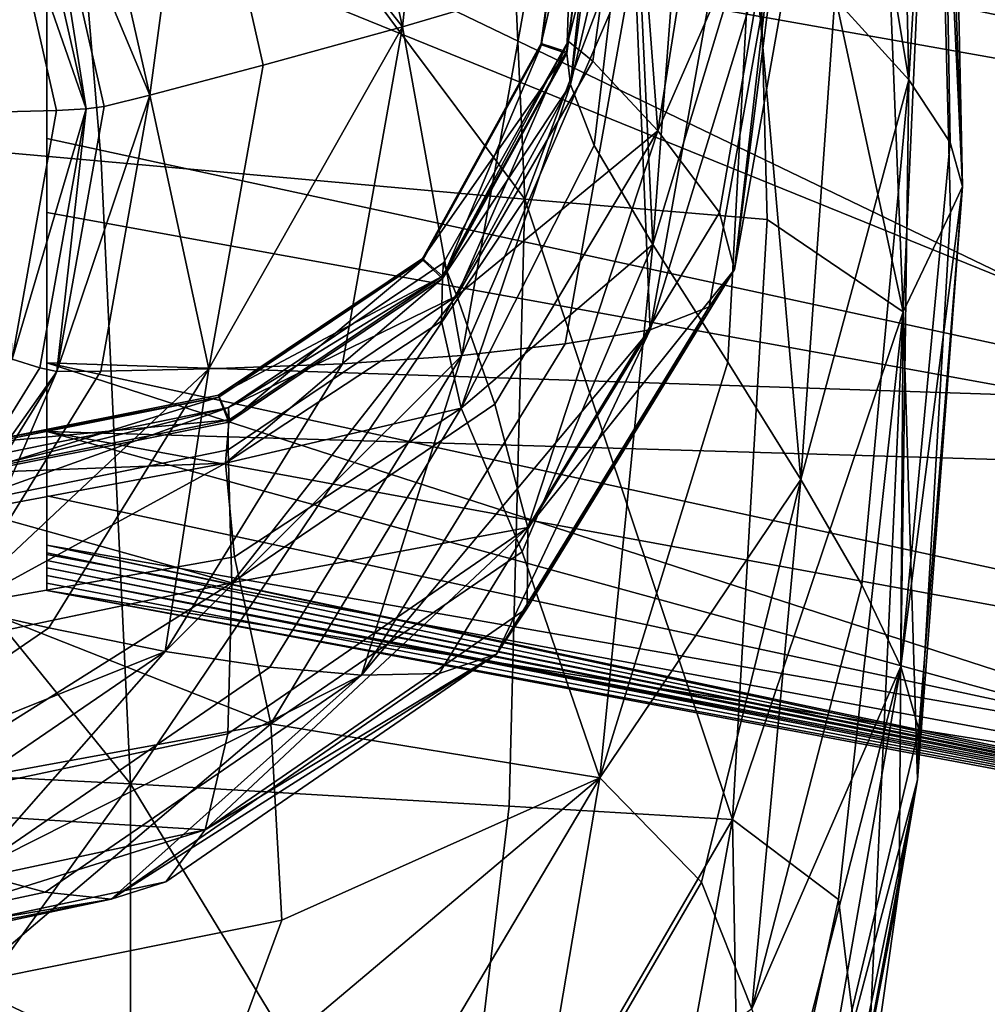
# Model space of a CAD drawing. Header units: millimetres. Extents: x -312 to 313, y -340 to 267.
# Tile 5 of 73: x -258 to -240, y -214 to -196. Entities that reach past the tile are written whole.
import ezdxf

# ---------------------------------------------------------------- set-up
doc = ezdxf.new("R2010")
doc.units = ezdxf.units.MM
doc.layers.add('Default', color=7, linetype='Continuous', true_color=0x000000)

msp = doc.modelspace()

# ---------------------------------------------------------------- linework, layer by layer
at = {"layer": 'Default', "color": 18, "true_color": 0x000000}
for points in [[(-241.681, -197.156, 662.298), (-243.029, -195.667, 660.06), (-243.529, -186.074, 659.178)], [(-241.681, -197.156, 662.298), (-243.529, -186.074, 659.178), (-241.917, -186.912, 661.449)], [(-241.681, -197.156, 662.298), (-241.917, -186.912, 661.449), (-241.11, -187.619, 663.491)], [(-265.718, -197.803, 678.518), (-257.297, -187.774, 676.56), (-267.208, -187.123, 678.245)], [(-241.681, -197.156, 662.298), (-241.11, -187.619, 663.491), (-240.931, -198.295, 664.289)], [(-240.704, -199.097, 666.164), (-241.11, -187.619, 663.491), (-240.934, -188.144, 665.432)], [(-240.704, -199.097, 666.164), (-240.931, -198.295, 664.289), (-241.11, -187.619, 663.491)], [(-265.718, -197.803, 678.518), (-256.379, -198.632, 677.051), (-257.297, -187.774, 676.56)], [(-248.673, -199.326, 675.161), (-257.297, -187.774, 676.56), (-256.379, -198.632, 677.051)], [(-248.673, -199.326, 675.161), (-249.16, -188.256, 674.468), (-257.297, -187.774, 676.56)], [(-248.673, -199.326, 675.161), (-244.557, -188.497, 672.011), (-249.16, -188.256, 674.468)], [(-240.704, -199.097, 666.164), (-240.934, -188.144, 665.432), (-241.212, -188.439, 667.396)], [(-241.787, -201.377, 670.355), (-241.212, -188.439, 667.396), (-242.302, -188.543, 669.538)], [(-241.787, -201.377, 670.355), (-240.923, -199.57, 668.053), (-241.212, -188.439, 667.396)], [(-240.704, -199.097, 666.164), (-241.212, -188.439, 667.396), (-240.923, -199.57, 668.053)], [(-248.673, -199.326, 675.161), (-244.26, -199.695, 672.857), (-244.557, -188.497, 672.011)], [(-241.787, -201.377, 670.355), (-242.302, -188.543, 669.538), (-244.557, -188.497, 672.011)], [(-241.787, -201.377, 670.355), (-244.557, -188.497, 672.011), (-244.26, -199.695, 672.857)], [(-250.896, -196.188, 152.725), (-252.281, -190.052, 152.714), (-250.124, -188.856, 221.011)], [(-250.896, -196.188, 152.725), (-250.124, -188.856, 221.011), (-248.631, -195.515, 221.026)], [(-250.896, -196.188, 152.725), (-254.684, -191.359, 84.437), (-252.281, -190.052, 152.714)], [(-257.368, -192.323, 376.712), (-234.127, -191.235, 374.837), (-234.658, -197.12, 373.985)], [(-255.492, -197.431, 32.309), (-256.633, -192.407, 32.302), (-254.684, -191.359, 84.437)], [(-255.492, -197.431, 32.309), (-254.684, -191.359, 84.437), (-253.433, -196.887, 84.446)], [(-250.896, -196.188, 152.725), (-253.433, -196.887, 84.446), (-254.684, -191.359, 84.437)], [(-247.265, -191.771, 635.786), (-247.883, -196.449, 629.05), (-247.255, -191.68, 629.023)], [(-246.729, -191.788, 605.214), (-247.255, -191.68, 629.023), (-247.883, -196.449, 629.05)], [(-247.265, -191.771, 635.786), (-247.754, -191.787, 635.79), (-248.373, -196.493, 635.807)], [(-247.265, -191.771, 635.786), (-248.373, -196.493, 635.807), (-247.907, -196.643, 635.798)], [(-247.749, -191.797, 636.377), (-248.373, -196.493, 635.807), (-247.754, -191.787, 635.79)], [(-247.749, -191.797, 636.377), (-248.369, -196.517, 636.396), (-248.373, -196.493, 635.807)], [(-247.905, -196.673, 636.386), (-248.369, -196.517, 636.396), (-247.749, -191.797, 636.377)], [(-247.265, -191.771, 635.786), (-247.907, -196.643, 635.798), (-247.883, -196.449, 629.05)], [(-247.261, -191.783, 636.373), (-247.842, -197.239, 642.653), (-247.905, -196.673, 636.386)], [(-247.905, -196.673, 636.386), (-247.749, -191.797, 636.377), (-247.261, -191.783, 636.373)], [(-246.729, -191.788, 605.214), (-247.883, -196.449, 629.05), (-247.433, -196.813, 605.27)], [(-247.261, -191.783, 636.373), (-247.137, -191.998, 642.622), (-247.842, -197.239, 642.653)], [(-246.729, -191.788, 605.214), (-247.433, -196.813, 605.27), (-246.252, -198.084, 558.959)], [(-246.729, -191.788, 605.214), (-246.252, -198.084, 558.959), (-245.323, -192.25, 558.884)], [(-246.705, -192.424, 649.133), (-247.842, -197.239, 642.653), (-247.137, -191.998, 642.622)], [(-255.492, -197.431, 32.309), (-257.421, -192.822, 12.428), (-256.633, -192.407, 32.302)], [(-235.081, -203.044, 374.85), (-257.368, -198.22, 377.592), (-257.368, -192.323, 376.712)], [(-235.081, -203.044, 374.85), (-257.368, -192.323, 376.712), (-234.658, -197.12, 373.985)], [(-246.705, -192.424, 649.133), (-247.411, -198.351, 649.282), (-247.842, -197.239, 642.653)], [(-246.705, -192.424, 649.133), (-246.342, -200.151, 654.293), (-247.411, -198.351, 649.282)], [(-246.705, -192.424, 649.133), (-245.807, -193.141, 653.863), (-246.342, -200.151, 654.293)], [(-243.961, -192.85, 501.565), (-245.323, -192.25, 558.884), (-246.252, -198.084, 558.959)], [(-230.241, -192.508, 437.416), (-257.368, -193.696, 443.435), (-230.663, -198.433, 438.283)], [(-256.652, -197.68, 9.077), (-258.222, -193.183, 6.491), (-257.725, -192.962, 9.071)], [(-256.652, -197.68, 9.077), (-257.725, -192.962, 9.071), (-257.421, -192.822, 12.428)], [(-256.652, -197.68, 9.077), (-257.421, -192.822, 12.428), (-256.325, -197.641, 12.434)], [(-255.492, -197.431, 32.309), (-256.325, -197.641, 12.434), (-257.421, -192.822, 12.428)], [(-243.961, -192.85, 501.565), (-246.252, -198.084, 558.959), (-245.128, -199.571, 501.655)], [(-243.961, -192.85, 501.565), (-245.128, -199.571, 501.655), (-244.855, -200.608, 447.434)], [(-243.961, -192.85, 501.565), (-244.855, -200.608, 447.434), (-243.57, -193.383, 447.337)], [(-244.548, -194.204, 657.331), (-246.342, -200.151, 654.293), (-245.807, -193.141, 653.863)], [(-258.138, -197.735, 4.484), (-258.222, -193.183, 6.491), (-257.192, -197.71, 6.497)], [(-256.652, -197.68, 9.077), (-257.192, -197.71, 6.497), (-258.222, -193.183, 6.491)], [(-243.996, -193.88, 394.661), (-243.57, -193.383, 447.337), (-244.855, -200.608, 447.434)], [(-257.368, -193.696, 443.435), (-231.193, -204.322, 437.435), (-230.663, -198.433, 438.283)], [(-257.368, -193.696, 443.435), (-257.368, -199.57, 442.588), (-231.193, -204.322, 437.435)], [(-243.996, -193.88, 394.661), (-246.389, -201.703, 342.096), (-245.082, -194.368, 341.996)], [(-243.996, -193.88, 394.661), (-245.314, -201.288, 394.761), (-246.389, -201.703, 342.096)], [(-243.996, -193.88, 394.661), (-244.855, -200.608, 447.434), (-245.314, -201.288, 394.761)], [(-244.548, -194.204, 657.331), (-244.974, -202.293, 658.024), (-246.342, -200.151, 654.293)], [(-244.548, -194.204, 657.331), (-243.647, -204.429, 660.81), (-244.974, -202.293, 658.024)], [(-244.548, -194.204, 657.331), (-243.029, -195.667, 660.06), (-243.647, -204.429, 660.81)], [(-246.677, -194.898, 285.425), (-245.082, -194.368, 341.996), (-246.389, -201.703, 342.096)], [(-246.677, -194.898, 285.425), (-249.817, -202.169, 221.115), (-248.631, -195.515, 221.026)], [(-246.677, -194.898, 285.425), (-247.937, -201.96, 285.521), (-249.817, -202.169, 221.115)], [(-246.677, -194.898, 285.425), (-246.389, -201.703, 342.096), (-247.937, -201.96, 285.521)], [(-250.896, -196.188, 152.725), (-248.631, -195.515, 221.026), (-249.817, -202.169, 221.115)], [(-241.681, -197.156, 662.298), (-243.647, -204.429, 660.81), (-243.029, -195.667, 660.06)], [(-250.896, -196.188, 152.725), (-251.991, -202.321, 152.805), (-254.419, -202.413, 84.515)], [(-250.896, -196.188, 152.725), (-254.419, -202.413, 84.515), (-253.433, -196.887, 84.446)], [(-250.896, -196.188, 152.725), (-249.817, -202.169, 221.115), (-251.991, -202.321, 152.805)], [(-247.907, -196.643, 635.798), (-248.373, -196.493, 635.807), (-250.532, -200.403, 635.848)], [(-248.369, -196.517, 636.396), (-250.532, -200.403, 635.848), (-248.373, -196.493, 635.807)], [(-248.369, -196.517, 636.396), (-250.527, -200.437, 636.436), (-250.532, -200.403, 635.848)], [(-250.171, -200.771, 636.414), (-250.527, -200.437, 636.436), (-248.369, -196.517, 636.396)], [(-250.171, -200.771, 636.414), (-248.369, -196.517, 636.396), (-247.905, -196.673, 636.386)], [(-250.169, -200.73, 635.827), (-247.883, -196.449, 629.05), (-247.907, -196.643, 635.798)], [(-250.169, -200.73, 635.827), (-250.152, -200.486, 629.101), (-247.883, -196.449, 629.05)], [(-249.906, -201.088, 605.365), (-247.883, -196.449, 629.05), (-250.152, -200.486, 629.101)], [(-249.906, -201.088, 605.365), (-247.433, -196.813, 605.27), (-247.883, -196.449, 629.05)], [(-247.907, -196.643, 635.798), (-250.532, -200.403, 635.848), (-250.169, -200.73, 635.827)], [(-250.171, -200.771, 636.414), (-247.905, -196.673, 636.386), (-247.842, -197.239, 642.653)], [(-255.492, -197.431, 32.309), (-253.433, -196.887, 84.446), (-254.419, -202.413, 84.515)], [(-249.906, -201.088, 605.365), (-246.252, -198.084, 558.959), (-247.433, -196.813, 605.27)], [(-250.171, -200.771, 636.414), (-247.842, -197.239, 642.653), (-250.187, -201.547, 642.712)], [(-249.829, -203.128, 649.42), (-250.187, -201.547, 642.712), (-247.842, -197.239, 642.653)], [(-249.829, -203.128, 649.42), (-247.842, -197.239, 642.653), (-247.411, -198.351, 649.282)], [(-241.681, -197.156, 662.298), (-242.54, -206.346, 663.006), (-243.647, -204.429, 660.81)], [(-241.681, -197.156, 662.298), (-241.831, -207.829, 664.961), (-242.54, -206.346, 663.006)], [(-241.681, -197.156, 662.298), (-240.931, -198.295, 664.289), (-241.831, -207.829, 664.961)], [(-255.492, -197.431, 32.309), (-256.389, -202.456, 32.368), (-257.186, -202.46, 12.488)], [(-255.492, -197.431, 32.309), (-257.186, -202.46, 12.488), (-256.325, -197.641, 12.434)], [(-255.492, -197.431, 32.309), (-254.419, -202.413, 84.515), (-256.389, -202.456, 32.368)], [(-265.718, -197.803, 678.518), (-264.116, -209.547, 678.639), (-255.847, -209.963, 677.442)], [(-265.718, -197.803, 678.518), (-255.847, -209.963, 677.442), (-256.379, -198.632, 677.051)], [(-258.138, -197.735, 4.484), (-257.192, -197.71, 6.497), (-258.001, -202.238, 6.549)], [(-256.652, -197.68, 9.077), (-257.494, -202.398, 9.131), (-258.001, -202.238, 6.549)], [(-256.652, -197.68, 9.077), (-258.001, -202.238, 6.549), (-257.192, -197.71, 6.497)], [(-256.652, -197.68, 9.077), (-257.186, -202.46, 12.488), (-257.494, -202.398, 9.131)], [(-256.652, -197.68, 9.077), (-256.325, -197.641, 12.434), (-257.186, -202.46, 12.488)], [(-249.906, -201.088, 605.365), (-249.218, -203.055, 559.085), (-246.252, -198.084, 558.959)], [(-248.614, -205.299, 501.801), (-246.252, -198.084, 558.959), (-249.218, -203.055, 559.085)], [(-248.614, -205.299, 501.801), (-245.128, -199.571, 501.655), (-246.252, -198.084, 558.959)], [(-257.368, -202.305, 380.199), (-257.368, -198.22, 377.592), (-235.081, -203.044, 374.85)], [(-240.704, -199.097, 666.164), (-241.831, -207.829, 664.961), (-240.931, -198.295, 664.289)], [(-249.829, -203.128, 649.42), (-247.411, -198.351, 649.282), (-246.342, -200.151, 654.293)], [(-248.673, -199.326, 675.161), (-256.379, -198.632, 677.051), (-255.847, -209.963, 677.442)], [(-240.704, -199.097, 666.164), (-241.499, -208.976, 666.743), (-241.831, -207.829, 664.961)], [(-240.704, -199.097, 666.164), (-240.923, -199.57, 668.053), (-241.523, -209.891, 668.417)], [(-240.704, -199.097, 666.164), (-241.523, -209.891, 668.417), (-241.499, -208.976, 666.743)], [(-248.673, -199.326, 675.161), (-255.847, -209.963, 677.442), (-248.954, -210.369, 675.864)], [(-248.673, -199.326, 675.161), (-248.954, -210.369, 675.864), (-244.89, -210.612, 673.855)], [(-248.673, -199.326, 675.161), (-244.89, -210.612, 673.855), (-244.26, -199.695, 672.857)], [(-231.193, -204.322, 437.435), (-257.368, -199.57, 442.588), (-257.368, -203.552, 440.008)], [(-248.614, -205.299, 501.801), (-244.855, -200.608, 447.434), (-245.128, -199.571, 501.655)], [(-241.787, -201.377, 670.355), (-241.523, -209.891, 668.417), (-240.923, -199.57, 668.053)], [(-241.787, -201.377, 670.355), (-244.26, -199.695, 672.857), (-244.89, -210.612, 673.855)], [(-249.829, -203.128, 649.42), (-246.342, -200.151, 654.293), (-248.719, -205.743, 654.552)], [(-247.303, -209.855, 658.857), (-248.719, -205.743, 654.552), (-246.342, -200.151, 654.293)], [(-247.303, -209.855, 658.857), (-246.342, -200.151, 654.293), (-244.974, -202.293, 658.024)], [(-250.169, -200.73, 635.827), (-250.532, -200.403, 635.848), (-254.244, -202.892, 635.935)], [(-250.527, -200.437, 636.436), (-254.244, -202.892, 635.935), (-250.532, -200.403, 635.848)], [(-250.527, -200.437, 636.436), (-254.24, -202.928, 636.522), (-254.244, -202.892, 635.935)], [(-254.056, -203.381, 636.493), (-254.24, -202.928, 636.522), (-250.527, -200.437, 636.436)], [(-250.169, -200.73, 635.827), (-254.062, -203.115, 629.198), (-250.152, -200.486, 629.101)], [(-249.906, -201.088, 605.365), (-250.152, -200.486, 629.101), (-254.062, -203.115, 629.198)], [(-254.056, -203.381, 636.493), (-250.527, -200.437, 636.436), (-250.171, -200.771, 636.414)], [(-249.188, -207.605, 394.922), (-244.855, -200.608, 447.434), (-248.627, -206.767, 447.592)], [(-249.188, -207.605, 394.922), (-245.314, -201.288, 394.761), (-244.855, -200.608, 447.434)], [(-248.614, -205.299, 501.801), (-248.627, -206.767, 447.592), (-244.855, -200.608, 447.434)], [(-250.169, -200.73, 635.827), (-254.244, -202.892, 635.935), (-254.054, -203.342, 635.906)], [(-250.171, -200.771, 636.414), (-254.115, -204.133, 642.819), (-254.056, -203.381, 636.493)], [(-250.171, -200.771, 636.414), (-250.187, -201.547, 642.712), (-254.115, -204.133, 642.819)], [(-250.169, -200.73, 635.827), (-254.054, -203.342, 635.906), (-254.062, -203.115, 629.198)], [(-249.906, -201.088, 605.365), (-254.07, -203.885, 605.499), (-254.004, -206.31, 559.248)], [(-249.906, -201.088, 605.365), (-254.062, -203.115, 629.198), (-254.07, -203.885, 605.499)], [(-249.906, -201.088, 605.365), (-254.004, -206.31, 559.248), (-249.218, -203.055, 559.085)], [(-249.188, -207.605, 394.922), (-246.389, -201.703, 342.096), (-245.314, -201.288, 394.761)], [(-241.787, -201.377, 670.355), (-244.89, -210.612, 673.855), (-242.961, -212.072, 672.085)], [(-241.787, -201.377, 670.355), (-242.961, -212.072, 672.085), (-242.465, -216.125, 671.223)], [(-241.787, -201.377, 670.355), (-242.465, -216.125, 671.223), (-241.86, -211.848, 669.929)], [(-241.787, -201.377, 670.355), (-241.86, -211.848, 669.929), (-241.523, -209.891, 668.417)], [(-249.829, -203.128, 649.42), (-254.115, -204.133, 642.819), (-250.187, -201.547, 642.712)], [(-251.641, -207.985, 285.676), (-247.937, -201.96, 285.521), (-246.389, -201.703, 342.096)], [(-251.641, -207.985, 285.676), (-246.389, -201.703, 342.096), (-250.229, -207.957, 342.257)], [(-249.188, -207.605, 394.922), (-250.229, -207.957, 342.257), (-246.389, -201.703, 342.096)], [(-251.641, -207.985, 285.676), (-249.817, -202.169, 221.115), (-247.937, -201.96, 285.521)], [(-259.987, -206.426, 9.221), (-258.001, -202.238, 6.549), (-257.494, -202.398, 9.131)], [(-255.218, -207.555, 152.935), (-251.991, -202.321, 152.805), (-249.817, -202.169, 221.115)], [(-255.218, -207.555, 152.935), (-249.817, -202.169, 221.115), (-253.313, -207.845, 221.26)], [(-251.641, -207.985, 285.676), (-253.313, -207.845, 221.26), (-249.817, -202.169, 221.115)], [(-259.987, -206.426, 9.221), (-257.494, -202.398, 9.131), (-257.186, -202.46, 12.488)], [(-259.987, -206.426, 9.221), (-257.186, -202.46, 12.488), (-259.732, -206.574, 12.58)], [(-259.04, -206.743, 32.466), (-259.732, -206.574, 12.58), (-257.186, -202.46, 12.488)], [(-259.04, -206.743, 32.466), (-256.389, -202.456, 32.368), (-254.419, -202.413, 84.515)], [(-259.04, -206.743, 32.466), (-254.419, -202.413, 84.515), (-257.332, -207.129, 84.627)], [(-259.04, -206.743, 32.466), (-257.186, -202.46, 12.488), (-256.389, -202.456, 32.368)], [(-235.161, -209.498, 381.594), (-257.368, -202.305, 380.199), (-235.24, -207.111, 377.428)], [(-235.161, -209.498, 381.594), (-257.368, -204.723, 384.46), (-257.368, -202.305, 380.199)], [(-257.368, -202.305, 380.199), (-235.081, -203.044, 374.85), (-235.24, -207.111, 377.428)], [(-255.218, -207.555, 152.935), (-257.332, -207.129, 84.627), (-254.419, -202.413, 84.515)], [(-255.218, -207.555, 152.935), (-254.419, -202.413, 84.515), (-251.991, -202.321, 152.805)], [(-247.303, -209.855, 658.857), (-244.974, -202.293, 658.024), (-243.647, -204.429, 660.81)], [(-258.7, -204.305, 636.601), (-254.24, -202.928, 636.522), (-254.056, -203.381, 636.493)], [(-258.7, -204.305, 636.601), (-258.695, -203.817, 636.631), (-254.24, -202.928, 636.522)], [(-254.054, -203.342, 635.906), (-254.244, -202.892, 635.935), (-258.698, -203.781, 636.044)], [(-254.24, -202.928, 636.522), (-258.698, -203.781, 636.044), (-254.244, -202.892, 635.935)], [(-254.24, -202.928, 636.522), (-258.695, -203.817, 636.631), (-258.698, -203.781, 636.044)], [(-259.041, -204.902, 605.646), (-254.07, -203.885, 605.499), (-254.062, -203.115, 629.198)], [(-259.041, -204.902, 605.646), (-254.062, -203.115, 629.198), (-258.746, -204.067, 629.323)], [(-258.7, -204.27, 636.015), (-258.746, -204.067, 629.323), (-254.062, -203.115, 629.198)], [(-258.7, -204.27, 636.015), (-254.062, -203.115, 629.198), (-254.054, -203.342, 635.906)], [(-249.829, -203.128, 649.42), (-253.957, -205.835, 649.511), (-254.115, -204.133, 642.819)], [(-248.614, -205.299, 501.801), (-249.218, -203.055, 559.085), (-254.004, -206.31, 559.248)], [(-249.829, -203.128, 649.42), (-253.293, -208.872, 654.493), (-253.957, -205.835, 649.511)], [(-249.829, -203.128, 649.42), (-248.719, -205.743, 654.552), (-253.293, -208.872, 654.493)], [(-254.054, -203.342, 635.906), (-258.698, -203.781, 636.044), (-258.7, -204.27, 636.015)], [(-258.7, -204.305, 636.601), (-254.056, -203.381, 636.493), (-254.115, -204.133, 642.819)], [(-257.368, -203.552, 440.008), (-257.368, -205.795, 435.766), (-232.113, -210.478, 430.72)], [(-257.368, -203.552, 440.008), (-232.113, -210.478, 430.72), (-231.674, -208.273, 434.87)], [(-231.193, -204.322, 437.435), (-257.368, -203.552, 440.008), (-231.674, -208.273, 434.87)], [(-259.041, -204.902, 605.646), (-254.004, -206.31, 559.248), (-254.07, -203.885, 605.499)], [(-258.821, -206.695, 649.55), (-258.75, -204.995, 642.923), (-254.115, -204.133, 642.819)], [(-258.821, -206.695, 649.55), (-254.115, -204.133, 642.819), (-253.957, -205.835, 649.511)], [(-258.7, -204.305, 636.601), (-254.115, -204.133, 642.819), (-258.75, -204.995, 642.923)], [(-247.303, -209.855, 658.857), (-243.647, -204.429, 660.81), (-245.454, -211.755, 661.538)], [(-244.538, -214.057, 663.653), (-245.454, -211.755, 661.538), (-243.647, -204.429, 660.81)], [(-244.538, -214.057, 663.653), (-243.647, -204.429, 660.81), (-242.54, -206.346, 663.006)], [(-257.368, -205.622, 390.303), (-257.368, -204.723, 384.46), (-235.161, -209.498, 381.594)], [(-259.041, -204.902, 605.646), (-259.695, -207.498, 559.419), (-254.004, -206.31, 559.248)], [(-248.614, -205.299, 501.801), (-254.074, -209.053, 501.985), (-254.487, -210.804, 447.79)], [(-248.614, -205.299, 501.801), (-254.487, -210.804, 447.79), (-248.627, -206.767, 447.592)], [(-248.614, -205.299, 501.801), (-254.004, -206.31, 559.248), (-254.074, -209.053, 501.985)], [(-234.481, -210.509, 393.571), (-257.368, -205.622, 390.303), (-234.874, -210.382, 387.224)], [(-234.481, -210.509, 393.571), (-257.368, -205.761, 396.926), (-257.368, -205.622, 390.303)], [(-257.368, -205.622, 390.303), (-235.161, -209.498, 381.594), (-234.874, -210.382, 387.224)], [(-258.821, -206.695, 649.55), (-253.957, -205.835, 649.511), (-253.293, -208.872, 654.493)], [(-257.368, -205.899, 403.526), (-257.368, -205.761, 396.926), (-234.481, -210.509, 393.571)], [(-232.113, -210.478, 430.72), (-257.368, -205.795, 435.766), (-257.368, -206.45, 429.929)], [(-247.303, -209.855, 658.857), (-253.293, -208.872, 654.493), (-248.719, -205.743, 654.552)], [(-257.368, -205.899, 403.526), (-234.481, -210.509, 393.571), (-234.085, -210.623, 399.891)], [(-234.085, -210.623, 399.891), (-257.368, -206.036, 410.116), (-257.368, -205.899, 403.526)], [(-257.368, -206.174, 416.705), (-257.368, -206.036, 410.116), (-233.945, -210.688, 406.236)], [(-234.085, -210.623, 399.891), (-233.945, -210.688, 406.236), (-257.368, -206.036, 410.116)], [(-232.911, -210.993, 418.792), (-257.368, -206.312, 423.306), (-257.368, -206.174, 416.705)], [(-232.911, -210.993, 418.792), (-257.368, -206.174, 416.705), (-233.3, -210.862, 412.489)], [(-257.368, -206.174, 416.705), (-233.945, -210.688, 406.236), (-233.3, -210.862, 412.489)], [(-260.545, -210.425, 502.177), (-254.074, -209.053, 501.985), (-254.004, -206.31, 559.248)], [(-260.545, -210.425, 502.177), (-254.004, -206.31, 559.248), (-259.695, -207.498, 559.419)], [(-257.368, -206.45, 429.929), (-257.368, -206.312, 423.306), (-232.911, -210.993, 418.792)], [(-244.538, -214.057, 663.653), (-242.54, -206.346, 663.006), (-241.831, -207.829, 664.961)], [(-257.368, -206.45, 429.929), (-232.911, -210.993, 418.792), (-232.521, -211.125, 425.115)], [(-232.113, -210.478, 430.72), (-257.368, -206.45, 429.929), (-232.521, -211.125, 425.115)], [(-259.04, -206.743, 32.466), (-257.332, -207.129, 84.627), (-261.862, -210.225, 84.77)], [(-258.821, -206.695, 649.55), (-253.293, -208.872, 654.493), (-258.829, -209.885, 654.332)], [(-249.188, -207.605, 394.922), (-248.627, -206.767, 447.592), (-254.487, -210.804, 447.79)], [(-255.218, -207.555, 152.935), (-261.862, -210.225, 84.77), (-257.332, -207.129, 84.627)], [(-255.218, -207.555, 152.935), (-260.237, -210.989, 153.1), (-261.862, -210.225, 84.77)], [(-255.218, -207.555, 152.935), (-258.746, -211.57, 221.442), (-260.237, -210.989, 153.1)], [(-255.218, -207.555, 152.935), (-253.313, -207.845, 221.26), (-258.746, -211.57, 221.442)], [(-249.188, -207.605, 394.922), (-256.196, -212.061, 342.458), (-250.229, -207.957, 342.257)], [(-249.188, -207.605, 394.922), (-255.205, -211.747, 395.126), (-256.196, -212.061, 342.458)], [(-249.188, -207.605, 394.922), (-254.487, -210.804, 447.79), (-255.205, -211.747, 395.126)], [(-244.538, -214.057, 663.653), (-241.831, -207.829, 664.961), (-243.885, -215.848, 665.569)], [(-243.484, -217.303, 667.275), (-243.885, -215.848, 665.569), (-241.831, -207.829, 664.961)], [(-243.484, -217.303, 667.275), (-241.831, -207.829, 664.961), (-241.499, -208.976, 666.743)], [(-251.641, -207.985, 285.676), (-258.746, -211.57, 221.442), (-253.313, -207.845, 221.26)], [(-251.641, -207.985, 285.676), (-257.397, -211.937, 285.87), (-258.746, -211.57, 221.442)], [(-251.641, -207.985, 285.676), (-256.196, -212.061, 342.458), (-257.397, -211.937, 285.87)], [(-251.641, -207.985, 285.676), (-250.229, -207.957, 342.257), (-256.196, -212.061, 342.458)], [(-258.874, -213.613, 657.546), (-258.829, -209.885, 654.332), (-253.293, -208.872, 654.493)], [(-258.874, -213.613, 657.546), (-253.293, -208.872, 654.493), (-253.091, -212.446, 657.891)], [(-247.303, -209.855, 658.857), (-253.091, -212.446, 657.891), (-253.293, -208.872, 654.493)], [(-260.545, -210.425, 502.177), (-254.487, -210.804, 447.79), (-254.074, -209.053, 501.985)], [(-243.484, -217.303, 667.275), (-241.499, -208.976, 666.743), (-241.523, -209.891, 668.417)], [(-262.765, -219.613, 678.602), (-255.847, -209.963, 677.442), (-264.116, -209.547, 678.639)], [(-262.765, -219.613, 678.602), (-255.846, -219.489, 677.698), (-255.847, -209.963, 677.442)], [(-250.05, -219.489, 676.478), (-255.847, -209.963, 677.442), (-255.846, -219.489, 677.698)], [(-250.05, -219.489, 676.478), (-248.954, -210.369, 675.864), (-255.847, -209.963, 677.442)], [(-247.303, -209.855, 658.857), (-254.317, -215.764, 659.825), (-253.091, -212.446, 657.891)], [(-247.303, -209.855, 658.857), (-250.437, -215.134, 660.711), (-254.317, -215.764, 659.825)], [(-247.303, -209.855, 658.857), (-248.523, -217.038, 662.355), (-250.437, -215.134, 660.711)], [(-247.303, -209.855, 658.857), (-245.454, -211.755, 661.538), (-248.523, -217.038, 662.355)], [(-243.484, -217.303, 667.275), (-241.523, -209.891, 668.417), (-243.327, -218.598, 668.761)], [(-243.391, -219.887, 670.043), (-241.523, -209.891, 668.417), (-241.86, -211.848, 669.929)], [(-243.391, -219.887, 670.043), (-243.327, -218.598, 668.761), (-241.523, -209.891, 668.417)], [(-260.545, -210.425, 502.177), (-261.425, -212.284, 447.996), (-254.487, -210.804, 447.79)], [(-250.05, -219.489, 676.478), (-244.89, -210.612, 673.855), (-248.954, -210.369, 675.864)], [(-250.05, -219.489, 676.478), (-246.536, -219.667, 674.824), (-244.89, -210.612, 673.855)], [(-244.722, -220.227, 673.27), (-244.89, -210.612, 673.855), (-246.536, -219.667, 674.824)], [(-244.722, -220.227, 673.27), (-242.961, -212.072, 672.085), (-244.89, -210.612, 673.855)], [(-262.332, -213.267, 395.338), (-254.487, -210.804, 447.79), (-261.425, -212.284, 447.996)], [(-262.332, -213.267, 395.338), (-255.205, -211.747, 395.126), (-254.487, -210.804, 447.79)], [(-264.214, -213.39, 286.072), (-258.746, -211.57, 221.442), (-257.397, -211.937, 285.87)], [(-262.332, -213.267, 395.338), (-256.196, -212.061, 342.458), (-255.205, -211.747, 395.126)], [(-244.538, -214.057, 663.653), (-248.523, -217.038, 662.355), (-245.454, -211.755, 661.538)], [(-264.214, -213.39, 286.072), (-257.397, -211.937, 285.87), (-256.196, -212.061, 342.458)], [(-243.391, -219.887, 670.043), (-241.86, -211.848, 669.929), (-242.465, -216.125, 671.223)], [(-264.214, -213.39, 286.072), (-256.196, -212.061, 342.458), (-263.263, -213.566, 342.669)], [(-262.332, -213.267, 395.338), (-263.263, -213.566, 342.669), (-256.196, -212.061, 342.458)], [(-244.722, -220.227, 673.27), (-242.465, -216.125, 671.223), (-242.961, -212.072, 672.085)], [(-258.874, -213.613, 657.546), (-253.091, -212.446, 657.891), (-254.317, -215.764, 659.825)], [(-258.874, -213.613, 657.546), (-254.317, -215.764, 659.825), (-259.059, -216.928, 659.47)]]:
    msp.add_3dface(points, dxfattribs=at)

doc.saveas('drawing.dxf')
